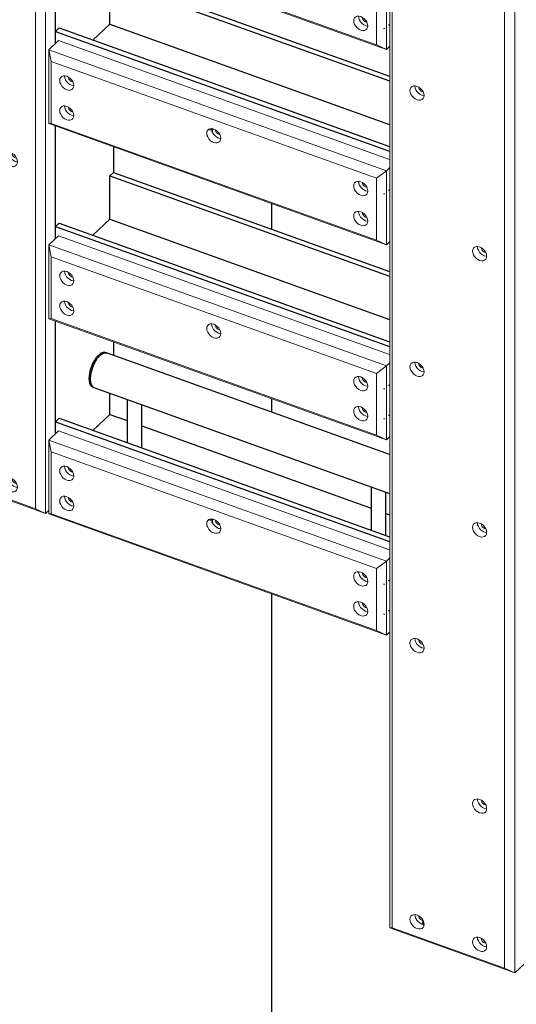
# Model space of a CAD drawing. Header units: millimetres. Extents: x 1069 to 250059, y -65909 to 70891.
# Tile 100 of 109: x 236942 to 238291, y 4714 to 7391. Entities that reach past the tile are written whole.
import ezdxf

# ---------------------------------------------------------------- set-up
doc = ezdxf.new("R2010")
doc.units = ezdxf.units.MM
for name, color, linetype, lineweight in [('N-CO-BC-BETONVORM-G', 50, 'Continuous', 25), ('N-CO-KC-KUNSTSTOFVORM-G', 7, 'Continuous', 13), ('N-CO-SC-STAALVORM-G', 10, 'Continuous', 25)]:
    doc.layers.add(name, color=color, linetype=linetype, lineweight=lineweight)

# ---------------------------------------------------------------- blocks, each defined once
blk = doc.blocks.new('GM_Hakorit_3820 - GM_Hakorit_3820-V117-3D impressie')
at = {"layer": 'N-CO-KC-KUNSTSTOFVORM-G'}
for p, q in [((28829.1, 6667.4), (28829.1, 4051.7)), ((28835.5, 6635.2), (28835.5, 4035.8)), ((29168.9, 6545.5), (29168.9, 3929.8)), ((29141.3, 6525.4), (29141.3, 3926)), ((28918.8, 5822.7), (28916.6, 5823.3)), ((28916.6, 5813.1), (28921.6, 5811.9)), ((29088.7, 5386.3), (29086.5, 5386.9)), ((29086.5, 5376.7), (29091.5, 5375.5)), ((28918.8, 5071.9), (28916.6, 5072.4)), ((28916.6, 5062.2), (28921.6, 5061.1)), ((29088.7, 4635.5), (29086.5, 4636)), ((29086.5, 4625.8), (29091.5, 4624.7)), ((28918.8, 4321), (28916.6, 4321.6)), ((28916.6, 4311.4), (28921.6, 4310.2)), ((28829.1, 4051.7), (28829.1, 3549.8)), ((28835.5, 4035.8), (28835.5, 3550.2)), ((29141.3, 3926), (29141.3, 3440.4)), ((29168.9, 3929.8), (29168.9, 3427.8)), ((29088.7, 3884.7), (29086.5, 3885.2)), ((29086.5, 3875), (29091.5, 3873.8)), ((28918.8, 3570.2), (28916.6, 3570.7)), ((28916.6, 3560.5), (28921.6, 3559.4)), ((28829.1, 3549.8), (28835.5, 3550.2)), ((29168.9, 3427.8), (28829.1, 3549.8)), ((28835.5, 3550.2), (29141.3, 3440.4)), ((29088.7, 3509.2), (29086.5, 3509.7)), ((29086.5, 3499.5), (29091.5, 3498.4)), ((29141.3, 3440.4), (29168.9, 3427.8)), ((29195.2, 3452.4), (29168.9, 3427.8))]:
    blk.add_line(p, q, dxfattribs=at)
for points in [[(28903.5, 5800.8, 0), (28898.5, 5803.2, 0), (28893.9, 5806.7, 0), (28889.9, 5811, 0), (28886.9, 5815.9, 0), (28885, 5821, 0), (28884.3, 5826, 0), (28885, 5830.5, 0), (28886.9, 5834.3, 0), (28889.9, 5837, 0), (28893.9, 5838.5, 0), (28898.5, 5838.7, 0), (28903.5, 5837.5, 0)], [(28897.5, 5838.3, 0), (28898.2, 5833.3, 0), (28900.1, 5828.2, 0), (28903.1, 5823.3, 0), (28907.1, 5818.9, 0), (28911.7, 5815.5, 0), (28916.6, 5813.1, 0)], [(28903.5, 5837.5, 0), (28908.4, 5835.1, 0), (28913, 5831.6, 0), (28917, 5827.3, 0), (28920, 5822.4, 0), (28921.9, 5817.3, 0), (28922.6, 5812.3, 0), (28921.9, 5807.8, 0), (28920, 5804, 0), (28917, 5801.3, 0), (28913, 5799.8, 0), (28908.4, 5799.6, 0), (28903.5, 5800.8, 0)], [(28916.6, 5823.3, 0), (28914.5, 5824.3, 0), (28912.4, 5825.9, 0), (28910.6, 5827.8, 0), (28909.3, 5830, 0), (28908.4, 5832.3, 0), (28908.2, 5834.5, 0)], [(29073.4, 5364.4, 0), (29068.4, 5366.8, 0), (29063.8, 5370.3, 0), (29059.8, 5374.6, 0), (29056.8, 5379.5, 0), (29054.9, 5384.6, 0), (29054.2, 5389.6, 0), (29054.9, 5394.1, 0), (29056.8, 5397.9, 0), (29059.8, 5400.6, 0), (29063.8, 5402.1, 0), (29068.4, 5402.3, 0), (29073.4, 5401.1, 0)], [(29067.4, 5401.9, 0), (29068.1, 5396.9, 0), (29070, 5391.8, 0), (29073, 5386.9, 0), (29077, 5382.5, 0), (29081.6, 5379.1, 0), (29086.5, 5376.7, 0)], [(29073.4, 5401.1, 0), (29078.3, 5398.7, 0), (29082.9, 5395.2, 0), (29086.9, 5390.9, 0), (29089.9, 5386, 0), (29091.8, 5380.9, 0), (29092.5, 5375.9, 0), (29091.8, 5371.4, 0), (29089.9, 5367.6, 0), (29086.9, 5364.9, 0), (29082.9, 5363.4, 0), (29078.3, 5363.2, 0), (29073.4, 5364.4, 0)], [(29086.5, 5386.9, 0), (29084.4, 5387.9, 0), (29082.3, 5389.5, 0), (29080.5, 5391.4, 0), (29079.2, 5393.6, 0), (29078.3, 5395.9, 0), (29078.1, 5398.1, 0)], [(28903.5, 5049.9, 0), (28898.5, 5052.3, 0), (28893.9, 5055.8, 0), (28889.9, 5060.2, 0), (28886.9, 5065.1, 0), (28885, 5070.2, 0), (28884.3, 5075.2, 0), (28885, 5079.7, 0), (28886.9, 5083.4, 0), (28889.9, 5086.1, 0), (28893.9, 5087.6, 0), (28898.5, 5087.8, 0), (28903.5, 5086.7, 0)], [(28897.5, 5087.4, 0), (28898.2, 5082.4, 0), (28900.1, 5077.3, 0), (28903.1, 5072.4, 0), (28907.1, 5068.1, 0), (28911.7, 5064.6, 0), (28916.6, 5062.2, 0)], [(28903.5, 5086.7, 0), (28908.4, 5084.3, 0), (28913, 5080.8, 0), (28917, 5076.4, 0), (28920, 5071.5, 0), (28921.9, 5066.4, 0), (28922.6, 5061.4, 0), (28921.9, 5056.9, 0), (28920, 5053.2, 0), (28917, 5050.5, 0), (28913, 5049, 0), (28908.4, 5048.8, 0), (28903.5, 5049.9, 0)], [(28916.6, 5072.4, 0), (28914.5, 5073.5, 0), (28912.4, 5075, 0), (28910.6, 5077, 0), (28909.3, 5079.1, 0), (28908.4, 5081.4, 0), (28908.2, 5083.6, 0)], [(29073.4, 4613.5, 0), (29068.4, 4615.9, 0), (29063.8, 4619.4, 0), (29059.8, 4623.8, 0), (29056.8, 4628.7, 0), (29054.9, 4633.8, 0), (29054.2, 4638.8, 0), (29054.9, 4643.3, 0), (29056.8, 4647, 0), (29059.8, 4649.7, 0), (29063.8, 4651.2, 0), (29068.4, 4651.4, 0), (29073.4, 4650.3, 0)], [(29067.4, 4651, 0), (29068.1, 4646, 0), (29070, 4640.9, 0), (29073, 4636, 0), (29077, 4631.7, 0), (29081.6, 4628.2, 0), (29086.5, 4625.8, 0)], [(29073.4, 4650.3, 0), (29078.3, 4647.9, 0), (29082.9, 4644.4, 0), (29086.9, 4640, 0), (29089.9, 4635.1, 0), (29091.8, 4630, 0), (29092.5, 4625, 0), (29091.8, 4620.5, 0), (29089.9, 4616.8, 0), (29086.9, 4614.1, 0), (29082.9, 4612.6, 0), (29078.3, 4612.4, 0), (29073.4, 4613.5, 0)], [(29086.5, 4636, 0), (29084.4, 4637.1, 0), (29082.3, 4638.6, 0), (29080.5, 4640.6, 0), (29079.2, 4642.7, 0), (29078.3, 4645, 0), (29078.1, 4647.2, 0)], [(28903.5, 4299.1, 0), (28898.5, 4301.5, 0), (28893.9, 4305, 0), (28889.9, 4309.3, 0), (28886.9, 4314.2, 0), (28885, 4319.3, 0), (28884.3, 4324.3, 0), (28885, 4328.8, 0), (28886.9, 4332.6, 0), (28889.9, 4335.3, 0), (28893.9, 4336.8, 0), (28898.5, 4337, 0), (28903.5, 4335.8, 0)], [(28897.5, 4336.6, 0), (28898.2, 4331.6, 0), (28900.1, 4326.5, 0), (28903.1, 4321.6, 0), (28907.1, 4317.2, 0), (28911.7, 4313.8, 0), (28916.6, 4311.4, 0)], [(28903.5, 4335.8, 0), (28908.4, 4333.4, 0), (28913, 4329.9, 0), (28917, 4325.6, 0), (28920, 4320.7, 0), (28921.9, 4315.6, 0), (28922.6, 4310.6, 0), (28921.9, 4306.1, 0), (28920, 4302.3, 0), (28917, 4299.6, 0), (28913, 4298.1, 0), (28908.4, 4297.9, 0), (28903.5, 4299.1, 0)], [(28916.6, 4321.6, 0), (28914.5, 4322.6, 0), (28912.4, 4324.2, 0), (28910.6, 4326.1, 0), (28909.3, 4328.3, 0), (28908.4, 4330.6, 0), (28908.2, 4332.8, 0)], [(29073.4, 3862.7, 0), (29068.4, 3865.1, 0), (29063.8, 3868.6, 0), (29059.8, 3872.9, 0), (29056.8, 3877.8, 0), (29054.9, 3882.9, 0), (29054.2, 3887.9, 0), (29054.9, 3892.4, 0), (29056.8, 3896.2, 0), (29059.8, 3898.9, 0), (29063.8, 3900.4, 0), (29068.4, 3900.6, 0), (29073.4, 3899.4, 0)], [(29067.4, 3900.2, 0), (29068.1, 3895.2, 0), (29070, 3890.1, 0), (29073, 3885.2, 0), (29077, 3880.8, 0), (29081.6, 3877.4, 0), (29086.5, 3875, 0)], [(29073.4, 3899.4, 0), (29078.3, 3897, 0), (29082.9, 3893.5, 0), (29086.9, 3889.2, 0), (29089.9, 3884.3, 0), (29091.8, 3879.2, 0), (29092.5, 3874.2, 0), (29091.8, 3869.7, 0), (29089.9, 3865.9, 0), (29086.9, 3863.2, 0), (29082.9, 3861.7, 0), (29078.3, 3861.5, 0), (29073.4, 3862.7, 0)], [(29086.5, 3885.2, 0), (29084.4, 3886.2, 0), (29082.3, 3887.8, 0), (29080.5, 3889.7, 0), (29079.2, 3891.9, 0), (29078.3, 3894.2, 0), (29078.1, 3896.4, 0)], [(28903.5, 3548.2, 0), (28898.5, 3550.6, 0), (28893.9, 3554.1, 0), (28889.9, 3558.5, 0), (28886.9, 3563.4, 0), (28885, 3568.5, 0), (28884.3, 3573.5, 0), (28885, 3578, 0), (28886.9, 3581.7, 0), (28889.9, 3584.4, 0), (28893.9, 3585.9, 0), (28898.5, 3586.1, 0), (28903.5, 3585, 0)], [(28897.5, 3585.7, 0), (28898.2, 3580.7, 0), (28900.1, 3575.6, 0), (28903.1, 3570.7, 0), (28907.1, 3566.4, 0), (28911.7, 3562.9, 0), (28916.6, 3560.5, 0)], [(28903.5, 3585, 0), (28908.4, 3582.6, 0), (28913, 3579.1, 0), (28917, 3574.7, 0), (28920, 3569.8, 0), (28921.9, 3564.7, 0), (28922.6, 3559.7, 0), (28921.9, 3555.2, 0), (28920, 3551.5, 0), (28917, 3548.8, 0), (28913, 3547.3, 0), (28908.4, 3547.1, 0), (28903.5, 3548.2, 0)], [(28916.6, 3570.7, 0), (28914.5, 3571.8, 0), (28912.4, 3573.3, 0), (28910.6, 3575.3, 0), (28909.3, 3577.4, 0), (28908.4, 3579.7, 0), (28908.2, 3581.9, 0)], [(29073.4, 3487.3, 0), (29068.4, 3489.7, 0), (29063.8, 3493.2, 0), (29059.8, 3497.5, 0), (29056.8, 3502.4, 0), (29054.9, 3507.5, 0), (29054.2, 3512.5, 0), (29054.9, 3517, 0), (29056.8, 3520.7, 0), (29059.8, 3523.5, 0), (29063.8, 3525, 0), (29068.4, 3525.1, 0), (29073.4, 3524, 0)], [(29067.4, 3524.8, 0), (29068.1, 3519.8, 0), (29070, 3514.7, 0), (29073, 3509.8, 0), (29077, 3505.4, 0), (29081.6, 3501.9, 0), (29086.5, 3499.5, 0)], [(29073.4, 3524, 0), (29078.3, 3521.6, 0), (29082.9, 3518.1, 0), (29086.9, 3513.8, 0), (29089.9, 3508.9, 0), (29091.8, 3503.8, 0), (29092.5, 3498.8, 0), (29091.8, 3494.2, 0), (29089.9, 3490.5, 0), (29086.9, 3487.8, 0), (29082.9, 3486.3, 0), (29078.3, 3486.1, 0), (29073.4, 3487.3, 0)], [(29086.5, 3509.7, 0), (29084.4, 3510.8, 0), (29082.3, 3512.4, 0), (29080.5, 3514.3, 0), (29079.2, 3516.5, 0), (29078.3, 3518.7, 0), (29078.1, 3520.9, 0)]]:
    blk.add_polyline3d(points, dxfattribs=at)
blk = doc.blocks.new('GM_Hakorit_2850 - GM_Hakorit_2850-V119-3D impressie')
at = {"layer": 'N-CO-KC-KUNSTSTOFVORM-G'}
for p, q in [((23758.4, 8521.2), (23732.1, 8496.6)), ((24098.2, 8399.2), (23758.4, 8521.2)), ((23732.1, 8496.6), (24071.9, 8374.7)), ((23738.5, 8464.4), (23732.1, 8496.6)), ((24044.3, 8354.6), (23738.5, 8464.4)), ((23738.5, 8464.4), (23738.5, 6171)), ((23821.8, 8402.8), (23819.6, 8403.3)), ((23819.6, 8393.1), (23824.6, 8392)), ((24071.9, 8374.7), (24098.2, 8399.2)), ((24098.2, 8399.2), (24098.2, 8386.7)), ((24071.9, 8374.7), (24044.3, 8354.6)), ((24044.3, 8354.6), (24044.3, 6061.3)), ((24071.9, 8374.7), (24071.9, 6048.7)), ((23991.7, 8341.8), (23989.5, 8342.3)), ((23989.5, 8332.1), (23994.5, 8331)), ((23732.1, 8294.2), (23732.1, 7964.5)), ((24098.2, 8162.8), (24098.2, 7856.2)), ((23991.7, 7899.5), (23989.5, 7900)), ((23989.5, 7889.8), (23994.5, 7888.6)), ((23732.1, 7763.7), (23732.1, 7434)), ((24098.2, 7632.3), (24098.2, 7325.7)), ((23821.8, 7518.1), (23819.6, 7518.6)), ((23819.6, 7508.4), (23824.6, 7507.3)), ((23732.1, 7233.3), (23732.1, 6903.5)), ((24098.2, 7101.8), (24098.2, 6795.2)), ((23991.7, 7014.8), (23989.5, 7015.3)), ((23989.5, 7005.1), (23994.5, 7003.9)), ((23732.1, 6702.8), (23732.1, 6373)), ((23821.8, 6633.4), (23819.6, 6633.9)), ((23819.6, 6623.7), (23824.6, 6622.6)), ((24098.2, 6571.3), (24098.2, 6264.7)), ((23821.8, 6191.1), (23819.6, 6191.6)), ((23732.1, 6170.6), (23738.5, 6171)), ((24071.9, 6048.7), (23732.1, 6170.6)), ((23738.5, 6171), (24044.3, 6061.3)), ((23819.6, 6181.4), (23824.6, 6180.2)), ((23991.7, 6130.1), (23989.5, 6130.6)), ((23989.5, 6120.4), (23994.5, 6119.2)), ((24044.3, 6061.3), (24071.9, 6048.7)), ((24080.4, 6056.6), (24071.9, 6048.7))]:
    blk.add_line(p, q, dxfattribs=at)
for points in [[(23806.5, 8380.8, 0), (23801.5, 8383.2, 0), (23796.9, 8386.7, 0), (23792.9, 8391.1, 0), (23789.9, 8396, 0), (23788, 8401.1, 0), (23787.3, 8406.1, 0), (23788, 8410.6, 0), (23789.9, 8414.3, 0), (23792.9, 8417, 0), (23796.9, 8418.5, 0), (23801.5, 8418.7, 0), (23806.5, 8417.6, 0)], [(23800.5, 8418.3, 0), (23801.2, 8413.4, 0), (23803.1, 8408.2, 0), (23806.1, 8403.3, 0), (23810.1, 8399, 0), (23814.7, 8395.5, 0), (23819.6, 8393.1, 0)], [(23806.5, 8417.6, 0), (23811.4, 8415.2, 0), (23816, 8411.7, 0), (23820, 8407.3, 0), (23823, 8402.4, 0), (23824.9, 8397.3, 0), (23825.6, 8392.3, 0), (23824.9, 8387.8, 0), (23823, 8384.1, 0), (23820, 8381.4, 0), (23816, 8379.9, 0), (23811.4, 8379.7, 0), (23806.5, 8380.8, 0)], [(23819.6, 8403.3, 0), (23817.4, 8404.4, 0), (23815.4, 8405.9, 0), (23813.6, 8407.9, 0), (23812.3, 8410, 0), (23811.4, 8412.3, 0), (23811.1, 8414.5, 0)], [(23976.4, 8319.9, 0), (23971.4, 8322.3, 0), (23966.8, 8325.8, 0), (23962.8, 8330.1, 0), (23959.8, 8335, 0), (23957.9, 8340.1, 0), (23957.2, 8345.1, 0), (23957.9, 8349.6, 0), (23959.8, 8353.4, 0), (23962.8, 8356.1, 0), (23966.8, 8357.6, 0), (23971.4, 8357.7, 0), (23976.4, 8356.6, 0)], [(23970.4, 8357.4, 0), (23971.1, 8352.4, 0), (23973, 8347.3, 0), (23976, 8342.4, 0), (23980, 8338, 0), (23984.6, 8334.5, 0), (23989.5, 8332.1, 0)], [(23976.4, 8356.6, 0), (23981.3, 8354.2, 0), (23985.9, 8350.7, 0), (23989.9, 8346.4, 0), (23992.9, 8341.5, 0), (23994.8, 8336.4, 0), (23995.5, 8331.4, 0), (23994.8, 8326.9, 0), (23992.9, 8323.1, 0), (23989.9, 8320.4, 0), (23985.9, 8318.9, 0), (23981.3, 8318.7, 0), (23976.4, 8319.9, 0)], [(23989.5, 8342.3, 0), (23987.3, 8343.4, 0), (23985.3, 8345, 0), (23983.5, 8346.9, 0), (23982.2, 8349.1, 0), (23981.3, 8351.3, 0), (23981, 8353.6, 0)], [(23976.4, 7877.5, 0), (23971.4, 7879.9, 0), (23966.8, 7883.4, 0), (23962.8, 7887.7, 0), (23959.8, 7892.6, 0), (23957.9, 7897.8, 0), (23957.2, 7902.7, 0), (23957.9, 7907.3, 0), (23959.8, 7911, 0), (23962.8, 7913.7, 0), (23966.8, 7915.2, 0), (23971.4, 7915.4, 0), (23976.4, 7914.2, 0)], [(23970.4, 7915, 0), (23971.1, 7910, 0), (23973, 7904.9, 0), (23976, 7900, 0), (23980, 7895.7, 0), (23984.6, 7892.2, 0), (23989.5, 7889.8, 0)], [(23976.4, 7914.2, 0), (23981.3, 7911.8, 0), (23985.9, 7908.4, 0), (23989.9, 7904, 0), (23992.9, 7899.1, 0), (23994.8, 7894, 0), (23995.5, 7889, 0), (23994.8, 7884.5, 0), (23992.9, 7880.8, 0), (23989.9, 7878, 0), (23985.9, 7876.6, 0), (23981.3, 7876.4, 0), (23976.4, 7877.5, 0)], [(23989.5, 7900, 0), (23987.3, 7901.1, 0), (23985.3, 7902.6, 0), (23983.5, 7904.5, 0), (23982.2, 7906.7, 0), (23981.3, 7909, 0), (23981, 7911.2, 0)], [(23806.5, 7496.1, 0), (23801.5, 7498.5, 0), (23796.9, 7502, 0), (23792.9, 7506.4, 0), (23789.9, 7511.3, 0), (23788, 7516.4, 0), (23787.3, 7521.4, 0), (23788, 7525.9, 0), (23789.9, 7529.6, 0), (23792.9, 7532.3, 0), (23796.9, 7533.8, 0), (23801.5, 7534, 0), (23806.5, 7532.9, 0)], [(23800.5, 7533.6, 0), (23801.2, 7528.7, 0), (23803.1, 7523.5, 0), (23806.1, 7518.6, 0), (23810.1, 7514.3, 0), (23814.7, 7510.8, 0), (23819.6, 7508.4, 0)], [(23806.5, 7532.9, 0), (23811.4, 7530.5, 0), (23816, 7527, 0), (23820, 7522.6, 0), (23823, 7517.7, 0), (23824.9, 7512.6, 0), (23825.6, 7507.6, 0), (23824.9, 7503.1, 0), (23823, 7499.4, 0), (23820, 7496.7, 0), (23816, 7495.2, 0), (23811.4, 7495, 0), (23806.5, 7496.1, 0)], [(23819.6, 7518.6, 0), (23817.4, 7519.7, 0), (23815.4, 7521.2, 0), (23813.6, 7523.2, 0), (23812.3, 7525.3, 0), (23811.4, 7527.6, 0), (23811.1, 7529.8, 0)], [(23976.4, 6992.8, 0), (23971.4, 6995.2, 0), (23966.8, 6998.7, 0), (23962.8, 7003.1, 0), (23959.8, 7007.9, 0), (23957.9, 7013.1, 0), (23957.2, 7018, 0), (23957.9, 7022.6, 0), (23959.8, 7026.3, 0), (23962.8, 7029, 0), (23966.8, 7030.5, 0), (23971.4, 7030.7, 0), (23976.4, 7029.5, 0)], [(23970.4, 7030.3, 0), (23971.1, 7025.3, 0), (23973, 7020.2, 0), (23976, 7015.3, 0), (23980, 7011, 0), (23984.6, 7007.5, 0), (23989.5, 7005.1, 0)], [(23976.4, 7029.5, 0), (23981.3, 7027.1, 0), (23985.9, 7023.7, 0), (23989.9, 7019.3, 0), (23992.9, 7014.4, 0), (23994.8, 7009.3, 0), (23995.5, 7004.3, 0), (23994.8, 6999.8, 0), (23992.9, 6996.1, 0), (23989.9, 6993.4, 0), (23985.9, 6991.9, 0), (23981.3, 6991.7, 0), (23976.4, 6992.8, 0)], [(23989.5, 7015.3, 0), (23987.3, 7016.4, 0), (23985.3, 7017.9, 0), (23983.5, 7019.8, 0), (23982.2, 7022, 0), (23981.3, 7024.3, 0), (23981, 7026.5, 0)], [(23806.5, 6611.4, 0), (23801.5, 6613.8, 0), (23796.9, 6617.3, 0), (23792.9, 6621.7, 0), (23789.9, 6626.6, 0), (23788, 6631.7, 0), (23787.3, 6636.7, 0), (23788, 6641.2, 0), (23789.9, 6644.9, 0), (23792.9, 6647.6, 0), (23796.9, 6649.1, 0), (23801.5, 6649.3, 0), (23806.5, 6648.2, 0)], [(23800.5, 6648.9, 0), (23801.2, 6644, 0), (23803.1, 6638.8, 0), (23806.1, 6633.9, 0), (23810.1, 6629.6, 0), (23814.7, 6626.1, 0), (23819.6, 6623.7, 0)], [(23806.5, 6648.2, 0), (23811.4, 6645.8, 0), (23816, 6642.3, 0), (23820, 6637.9, 0), (23823, 6633.1, 0), (23824.9, 6627.9, 0), (23825.6, 6623, 0), (23824.9, 6618.4, 0), (23823, 6614.7, 0), (23820, 6612, 0), (23816, 6610.5, 0), (23811.4, 6610.3, 0), (23806.5, 6611.4, 0)], [(23819.6, 6633.9, 0), (23817.4, 6635, 0), (23815.4, 6636.5, 0), (23813.6, 6638.5, 0), (23812.3, 6640.6, 0), (23811.4, 6642.9, 0), (23811.1, 6645.1, 0)], [(23806.5, 6169.1, 0), (23801.5, 6171.5, 0), (23796.9, 6175, 0), (23792.9, 6179.3, 0), (23789.9, 6184.2, 0), (23788, 6189.3, 0), (23787.3, 6194.3, 0), (23788, 6198.8, 0), (23789.9, 6202.6, 0), (23792.9, 6205.3, 0), (23796.9, 6206.8, 0), (23801.5, 6207, 0), (23806.5, 6205.8, 0)], [(23800.5, 6206.6, 0), (23801.2, 6201.6, 0), (23803.1, 6196.5, 0), (23806.1, 6191.6, 0), (23810.1, 6187.3, 0), (23814.7, 6183.8, 0), (23819.6, 6181.4, 0)], [(23806.5, 6205.8, 0), (23811.4, 6203.4, 0), (23816, 6199.9, 0), (23820, 6195.6, 0), (23823, 6190.7, 0), (23824.9, 6185.6, 0), (23825.6, 6180.6, 0), (23824.9, 6176.1, 0), (23823, 6172.3, 0), (23820, 6169.6, 0), (23816, 6168.1, 0), (23811.4, 6168, 0), (23806.5, 6169.1, 0)], [(23819.6, 6191.6, 0), (23817.4, 6192.6, 0), (23815.4, 6194.2, 0), (23813.6, 6196.1, 0), (23812.3, 6198.3, 0), (23811.4, 6200.6, 0), (23811.1, 6202.8, 0)], [(23976.4, 6108.1, 0), (23971.4, 6110.5, 0), (23966.8, 6114, 0), (23962.8, 6118.4, 0), (23959.8, 6123.2, 0), (23957.9, 6128.4, 0), (23957.2, 6133.3, 0), (23957.9, 6137.9, 0), (23959.8, 6141.6, 0), (23962.8, 6144.3, 0), (23966.8, 6145.8, 0), (23971.4, 6146, 0), (23976.4, 6144.9, 0)], [(23970.4, 6145.6, 0), (23971.1, 6140.6, 0), (23973, 6135.5, 0), (23976, 6130.6, 0), (23980, 6126.3, 0), (23984.6, 6122.8, 0), (23989.5, 6120.4, 0)], [(23976.4, 6144.9, 0), (23981.3, 6142.5, 0), (23985.9, 6139, 0), (23989.9, 6134.6, 0), (23992.9, 6129.7, 0), (23994.8, 6124.6, 0), (23995.5, 6119.6, 0), (23994.8, 6115.1, 0), (23992.9, 6111.4, 0), (23989.9, 6108.7, 0), (23985.9, 6107.2, 0), (23981.3, 6107, 0), (23976.4, 6108.1, 0)], [(23989.5, 6130.6, 0), (23987.3, 6131.7, 0), (23985.3, 6133.2, 0), (23983.5, 6135.1, 0), (23982.2, 6137.3, 0), (23981.3, 6139.6, 0), (23981, 6141.8, 0)]]:
    blk.add_polyline3d(points, dxfattribs=at)
blk = doc.blocks.new('GM_Hakorit_1240 - GM_Hakorit_1240-V123-3D impressie')
at = {"layer": 'N-CO-KC-KUNSTSTOFVORM-G'}
for p, q in [((29177.4, 6010.3), (29203.7, 6034.9)), ((29203.7, 6034.9), (30103.3, 5712)), ((29177.4, 5809.5), (29177.4, 6010.3)), ((30094.8, 5681.1), (29177.4, 6010.3)), ((29177.4, 6010.3), (29183.8, 5978.1)), ((30067.3, 5661), (29183.8, 5978.1)), ((29183.8, 5978.1), (29183.8, 5809.9)), ((29183.8, 5809.9), (29177.4, 5809.5)), ((30094.8, 5480.3), (29177.4, 5809.5)), ((30067.3, 5492.9), (29183.8, 5809.9)), ((30067.3, 5661), (30094.8, 5681.1)), ((30103.3, 5689), (30094.8, 5681.1)), ((30094.8, 5681.1), (30094.8, 5480.3)), ((30067.3, 5492.9), (30067.3, 5661)), ((30094.8, 5480.3), (30067.3, 5492.9)), ((30094.8, 5480.3), (30103.3, 5488.2))]:
    blk.add_line(p, q, dxfattribs=at)
for points in [[(29207.2, 5926.4, 0), (29207.8, 5931, 0), (29209.7, 5934.7, 0), (29212.8, 5937.4, 0), (29216.7, 5938.9, 0), (29221.3, 5939.1, 0), (29226.3, 5937.9, 0), (29231.2, 5935.5, 0), (29235.8, 5932, 0), (29239.8, 5927.7, 0), (29242.8, 5922.8, 0), (29244.7, 5917.7, 0), (29245.4, 5912.7, 0)], [(29245.4, 5912.7, 0), (29244.7, 5908.2, 0), (29242.8, 5904.5, 0), (29239.8, 5901.7, 0), (29235.8, 5900.2, 0), (29231.2, 5900.1, 0), (29226.3, 5901.2, 0), (29221.3, 5903.6, 0), (29216.7, 5907.1, 0), (29212.8, 5911.4, 0), (29209.7, 5916.3, 0), (29207.8, 5921.4, 0), (29207.2, 5926.4, 0)], [(29220.3, 5938.7, 0), (29221, 5933.7, 0), (29222.9, 5928.6, 0), (29225.9, 5923.7, 0), (29229.9, 5919.4, 0), (29234.5, 5915.9, 0), (29239.5, 5913.5, 0), (29244.4, 5912.3, 0)], [(29241.7, 5923.2, 0), (29239.5, 5923.7, 0), (29237.3, 5924.8, 0), (29235.2, 5926.3, 0), (29233.5, 5928.2, 0), (29232.1, 5930.4, 0), (29231.3, 5932.7, 0), (29231, 5934.9, 0)], [(29207.2, 5844.8, 0), (29207.8, 5849.3, 0), (29209.7, 5853.1, 0), (29212.8, 5855.8, 0), (29216.7, 5857.3, 0), (29221.3, 5857.5, 0), (29226.3, 5856.3, 0), (29231.2, 5853.9, 0), (29235.8, 5850.4, 0), (29239.8, 5846.1, 0), (29242.8, 5841.2, 0), (29244.7, 5836.1, 0), (29245.4, 5831.1, 0)], [(29245.4, 5831.1, 0), (29244.7, 5826.6, 0), (29242.8, 5822.8, 0), (29239.8, 5820.1, 0), (29235.8, 5818.6, 0), (29231.2, 5818.4, 0), (29226.3, 5819.6, 0), (29221.3, 5822, 0), (29216.7, 5825.5, 0), (29212.8, 5829.8, 0), (29209.7, 5834.7, 0), (29207.8, 5839.8, 0), (29207.2, 5844.8, 0)], [(29220.3, 5857.1, 0), (29221, 5852.1, 0), (29222.9, 5847, 0), (29225.9, 5842.1, 0), (29229.9, 5837.8, 0), (29234.5, 5834.3, 0), (29239.5, 5831.9, 0), (29244.4, 5830.7, 0)], [(29241.7, 5841.6, 0), (29239.5, 5842.1, 0), (29237.3, 5843.1, 0), (29235.2, 5844.7, 0), (29233.5, 5846.6, 0), (29232.1, 5848.8, 0), (29231.3, 5851.1, 0), (29231, 5853.3, 0)], [(29606.4, 5783.1, 0), (29607.1, 5787.7, 0), (29609, 5791.4, 0), (29612, 5794.1, 0), (29616, 5795.6, 0), (29620.6, 5795.8, 0), (29625.5, 5794.7, 0), (29630.5, 5792.2, 0), (29635.1, 5788.8, 0), (29639.1, 5784.4, 0), (29642.1, 5779.5, 0), (29644, 5774.4, 0), (29644.6, 5769.4, 0)], [(29644.6, 5769.4, 0), (29644, 5764.9, 0), (29642.1, 5761.2, 0), (29639.1, 5758.5, 0), (29635.1, 5757, 0), (29630.5, 5756.8, 0), (29625.5, 5757.9, 0), (29620.6, 5760.3, 0), (29616, 5763.8, 0), (29612, 5768.2, 0), (29609, 5773, 0), (29607.1, 5778.2, 0), (29606.4, 5783.1, 0)], [(29619.6, 5795.4, 0), (29620.3, 5790.4, 0), (29622.2, 5785.3, 0), (29625.2, 5780.4, 0), (29629.2, 5776.1, 0), (29633.8, 5772.6, 0), (29638.7, 5770.2, 0), (29643.7, 5769, 0)], [(29640.9, 5779.9, 0), (29638.7, 5780.4, 0), (29636.5, 5781.5, 0), (29634.5, 5783, 0), (29632.7, 5784.9, 0), (29631.4, 5787.1, 0), (29630.5, 5789.4, 0), (29630.2, 5791.6, 0)], [(30005.7, 5639.9, 0), (30006.3, 5644.4, 0), (30008.2, 5648.1, 0), (30011.3, 5650.8, 0), (30015.2, 5652.3, 0), (30019.9, 5652.5, 0), (30024.8, 5651.4, 0), (30029.7, 5649, 0), (30034.4, 5645.5, 0), (30038.3, 5641.1, 0), (30041.4, 5636.2, 0), (30043.3, 5631.1, 0), (30043.9, 5626.1, 0)], [(30018.9, 5652.1, 0), (30019.5, 5647.1, 0), (30021.4, 5642, 0), (30024.5, 5637.1, 0), (30028.4, 5632.8, 0), (30033, 5629.3, 0), (30038, 5626.9, 0), (30042.9, 5625.8, 0)], [(30040.2, 5636.6, 0), (30038, 5637.1, 0), (30035.8, 5638.2, 0), (30033.7, 5639.7, 0), (30032, 5641.7, 0), (30030.6, 5643.8, 0), (30029.8, 5646.1, 0), (30029.5, 5648.3, 0)], [(30043.9, 5626.1, 0), (30043.3, 5621.6, 0), (30041.4, 5617.9, 0), (30038.3, 5615.2, 0), (30034.4, 5613.7, 0), (30029.7, 5613.5, 0), (30024.8, 5614.6, 0), (30019.9, 5617, 0), (30015.2, 5620.5, 0), (30011.3, 5624.9, 0), (30008.2, 5629.8, 0), (30006.3, 5634.9, 0), (30005.7, 5639.9, 0)], [(30005.7, 5558.2, 0), (30006.3, 5562.8, 0), (30008.2, 5566.5, 0), (30011.3, 5569.2, 0), (30015.2, 5570.7, 0), (30019.9, 5570.9, 0), (30024.8, 5569.7, 0), (30029.7, 5567.3, 0), (30034.4, 5563.9, 0), (30038.3, 5559.5, 0), (30041.4, 5554.6, 0), (30043.3, 5549.5, 0), (30043.9, 5544.5, 0)], [(30018.9, 5570.5, 0), (30019.5, 5565.5, 0), (30021.4, 5560.4, 0), (30024.5, 5555.5, 0), (30028.4, 5551.2, 0), (30033, 5547.7, 0), (30038, 5545.3, 0), (30042.9, 5544.1, 0)], [(30040.2, 5555, 0), (30038, 5555.5, 0), (30035.8, 5556.6, 0), (30033.7, 5558.1, 0), (30032, 5560, 0), (30030.6, 5562.2, 0), (30029.8, 5564.5, 0), (30029.5, 5566.7, 0)], [(30043.9, 5544.5, 0), (30043.3, 5540, 0), (30041.4, 5536.3, 0), (30038.3, 5533.6, 0), (30034.4, 5532.1, 0), (30029.7, 5531.9, 0), (30024.8, 5533, 0), (30019.9, 5535.4, 0), (30015.2, 5538.9, 0), (30011.3, 5543.3, 0), (30008.2, 5548.1, 0), (30006.3, 5553.3, 0), (30005.7, 5558.2, 0)]]:
    blk.add_polyline3d(points, dxfattribs=at)
blk = doc.blocks.new('GM_Hakorit_1240 - GM_Hakorit_1240-V124-3D impressie')
at = {"layer": 'N-CO-KC-KUNSTSTOFVORM-G'}
for p, q in [((29177.4, 4949.3), (29203.7, 4973.9)), ((29203.7, 4973.9), (30103.3, 4651)), ((29177.4, 4748.6), (29177.4, 4949.3)), ((30094.8, 4620.1), (29177.4, 4949.3)), ((29177.4, 4949.3), (29183.8, 4917.1)), ((30067.3, 4600), (29183.8, 4917.1)), ((29183.8, 4917.1), (29183.8, 4749)), ((29183.8, 4749), (29177.4, 4748.6)), ((30094.8, 4419.3), (29177.4, 4748.6)), ((30067.3, 4431.9), (29183.8, 4749)), ((30067.3, 4600), (30094.8, 4620.1)), ((30103.3, 4628), (30094.8, 4620.1)), ((30094.8, 4620.1), (30094.8, 4419.3)), ((30067.3, 4431.9), (30067.3, 4600)), ((30094.8, 4419.3), (30067.3, 4431.9)), ((30094.8, 4419.3), (30103.3, 4427.2))]:
    blk.add_line(p, q, dxfattribs=at)
for points in [[(29207.2, 4865.5, 0), (29207.8, 4870, 0), (29209.7, 4873.7, 0), (29212.8, 4876.4, 0), (29216.7, 4877.9, 0), (29221.3, 4878.1, 0), (29226.3, 4877, 0), (29231.2, 4874.6, 0), (29235.8, 4871.1, 0), (29239.8, 4866.7, 0), (29242.8, 4861.8, 0), (29244.7, 4856.7, 0), (29245.4, 4851.7, 0)], [(29220.3, 4877.7, 0), (29221, 4872.7, 0), (29222.9, 4867.6, 0), (29225.9, 4862.7, 0), (29229.9, 4858.4, 0), (29234.5, 4854.9, 0), (29239.5, 4852.5, 0), (29244.4, 4851.4, 0)], [(29241.7, 4862.2, 0), (29239.5, 4862.7, 0), (29237.3, 4863.8, 0), (29235.2, 4865.3, 0), (29233.5, 4867.2, 0), (29232.1, 4869.4, 0), (29231.3, 4871.7, 0), (29231, 4873.9, 0)], [(29245.4, 4851.7, 0), (29244.7, 4847.2, 0), (29242.8, 4843.5, 0), (29239.8, 4840.8, 0), (29235.8, 4839.3, 0), (29231.2, 4839.1, 0), (29226.3, 4840.2, 0), (29221.3, 4842.6, 0), (29216.7, 4846.1, 0), (29212.8, 4850.5, 0), (29209.7, 4855.4, 0), (29207.8, 4860.5, 0), (29207.2, 4865.5, 0)], [(29207.2, 4783.8, 0), (29207.8, 4788.4, 0), (29209.7, 4792.1, 0), (29212.8, 4794.8, 0), (29216.7, 4796.3, 0), (29221.3, 4796.5, 0), (29226.3, 4795.3, 0), (29231.2, 4792.9, 0), (29235.8, 4789.5, 0), (29239.8, 4785.1, 0), (29242.8, 4780.2, 0), (29244.7, 4775.1, 0), (29245.4, 4770.1, 0)], [(29220.3, 4796.1, 0), (29221, 4791.1, 0), (29222.9, 4786, 0), (29225.9, 4781.1, 0), (29229.9, 4776.8, 0), (29234.5, 4773.3, 0), (29239.5, 4770.9, 0), (29244.4, 4769.7, 0)], [(29241.7, 4780.6, 0), (29239.5, 4781.1, 0), (29237.3, 4782.2, 0), (29235.2, 4783.7, 0), (29233.5, 4785.6, 0), (29232.1, 4787.8, 0), (29231.3, 4790.1, 0), (29231, 4792.3, 0)], [(29245.4, 4770.1, 0), (29244.7, 4765.6, 0), (29242.8, 4761.9, 0), (29239.8, 4759.1, 0), (29235.8, 4757.6, 0), (29231.2, 4757.5, 0), (29226.3, 4758.6, 0), (29221.3, 4761, 0), (29216.7, 4764.5, 0), (29212.8, 4768.8, 0), (29209.7, 4773.7, 0), (29207.8, 4778.9, 0), (29207.2, 4783.8, 0)], [(29606.4, 4722.2, 0), (29607.1, 4726.7, 0), (29609, 4730.4, 0), (29612, 4733.1, 0), (29616, 4734.6, 0), (29620.6, 4734.8, 0), (29625.5, 4733.7, 0), (29630.5, 4731.3, 0), (29635.1, 4727.8, 0), (29639.1, 4723.4, 0), (29642.1, 4718.5, 0), (29644, 4713.4, 0), (29644.6, 4708.4, 0)], [(29644.6, 4708.4, 0), (29644, 4703.9, 0), (29642.1, 4700.2, 0), (29639.1, 4697.5, 0), (29635.1, 4696, 0), (29630.5, 4695.8, 0), (29625.5, 4696.9, 0), (29620.6, 4699.3, 0), (29616, 4702.8, 0), (29612, 4707.2, 0), (29609, 4712.1, 0), (29607.1, 4717.2, 0), (29606.4, 4722.2, 0)], [(29620.7, 4728, 0), (29622.2, 4724.3, 0), (29625.2, 4719.4, 0), (29629.2, 4715.1, 0), (29633.8, 4711.6, 0), (29638.7, 4709.2, 0), (29643.7, 4708.1, 0)], [(29640.9, 4718.9, 0), (29638.7, 4719.4, 0), (29636.5, 4720.5, 0), (29634.5, 4722, 0), (29632.7, 4724, 0), (29631.4, 4726.1, 0), (29630.5, 4728.4, 0), (29630.2, 4730.6, 0)], [(30005.7, 4578.9, 0), (30006.3, 4583.4, 0), (30008.2, 4587.1, 0), (30011.3, 4589.9, 0), (30015.2, 4591.3, 0), (30019.9, 4591.5, 0), (30024.8, 4590.4, 0), (30029.7, 4588, 0), (30034.4, 4584.5, 0), (30038.3, 4580.2, 0), (30041.4, 4575.3, 0), (30043.3, 4570.1, 0), (30043.9, 4565.2, 0)], [(30043.9, 4565.2, 0), (30043.3, 4560.6, 0), (30041.4, 4556.9, 0), (30038.3, 4554.2, 0), (30034.4, 4552.7, 0), (30029.7, 4552.5, 0), (30024.8, 4553.7, 0), (30019.9, 4556.1, 0), (30015.2, 4559.5, 0), (30011.3, 4563.9, 0), (30008.2, 4568.8, 0), (30006.3, 4573.9, 0), (30005.7, 4578.9, 0)], [(30018.9, 4591.1, 0), (30019.5, 4586.2, 0), (30021.4, 4581, 0), (30024.5, 4576.2, 0), (30028.4, 4571.8, 0), (30033, 4568.3, 0), (30038, 4565.9, 0), (30042.9, 4564.8, 0)], [(30040.2, 4575.6, 0), (30038, 4576.1, 0), (30035.8, 4577.2, 0), (30033.7, 4578.7, 0), (30032, 4580.7, 0), (30030.6, 4582.8, 0), (30029.8, 4585.1, 0), (30029.5, 4587.3, 0)], [(30005.7, 4497.3, 0), (30006.3, 4501.8, 0), (30008.2, 4505.5, 0), (30011.3, 4508.2, 0), (30015.2, 4509.7, 0), (30019.9, 4509.9, 0), (30024.8, 4508.8, 0), (30029.7, 4506.4, 0), (30034.4, 4502.9, 0), (30038.3, 4498.5, 0), (30041.4, 4493.6, 0), (30043.3, 4488.5, 0), (30043.9, 4483.5, 0)], [(30043.9, 4483.5, 0), (30043.3, 4479, 0), (30041.4, 4475.3, 0), (30038.3, 4472.6, 0), (30034.4, 4471.1, 0), (30029.7, 4470.9, 0), (30024.8, 4472, 0), (30019.9, 4474.4, 0), (30015.2, 4477.9, 0), (30011.3, 4482.3, 0), (30008.2, 4487.2, 0), (30006.3, 4492.3, 0), (30005.7, 4497.3, 0)], [(30018.9, 4509.5, 0), (30019.5, 4504.5, 0), (30021.4, 4499.4, 0), (30024.5, 4494.5, 0), (30028.4, 4490.2, 0), (30033, 4486.7, 0), (30038, 4484.3, 0), (30042.9, 4483.2, 0)], [(30040.2, 4494, 0), (30038, 4494.5, 0), (30035.8, 4495.6, 0), (30033.7, 4497.1, 0), (30032, 4499.1, 0), (30030.6, 4501.2, 0), (30029.8, 4503.5, 0), (30029.5, 4505.7, 0)]]:
    blk.add_polyline3d(points, dxfattribs=at)
blk = doc.blocks.new('GM_Haalbuis_1000 - GM_Haalbuis_1000-V136-3D impressie')
at = {"layer": 'N-CO-SC-STAALVORM-G'}
for p, q in [((29333.8, 4655.6), (29329.5, 4657.1)), ((29333.8, 4655.6), (29333.3, 4655.7)), ((30103.3, 4379.4), (29333.8, 4655.6)), ((29295.7, 4563), (29300, 4561.4)), ((29300, 4561.4), (29300.4, 4561.3)), ((29300, 4561.4), (30103.3, 4273.1)), ((29390.3, 4527.1), (29390.3, 4411.4)), ((29430.3, 4397), (29430.3, 4514.9)), ((30052.9, 4291.8), (30052.9, 4173.6)), ((30092.9, 4159.2), (30092.9, 4277.3))]:
    blk.add_line(p, q, dxfattribs=at)
for points in [[(29329.5, 4657.1, 0), (29329.1, 4657.2, 0), (29318.5, 4655.3, 0), (29306.8, 4644.3, 0), (29296.2, 4626.6, 0), (29288.9, 4605.6, 0), (29286.3, 4585.5, 0)], [(29290.5, 4584, 0), (29291.4, 4595.4, 0), (29294, 4607.7, 0), (29298.2, 4620, 0), (29303.7, 4631.6, 0), (29310.1, 4641.6, 0)], [(29310.7, 4642.4, 0), (29316.9, 4649.3, 0), (29323.7, 4654.3, 0), (29330.1, 4656.1, 0), (29335.5, 4654.7, 0)], [(29286.3, 4585.5, 0), (29288.9, 4570.2, 0), (29296.2, 4562.8, 0)], [(29300, 4561.4, 0), (29298.2, 4562.3, 0), (29294, 4566.8, 0), (29291.4, 4574.2, 0), (29290.5, 4584, 0)]]:
    blk.add_polyline3d(points, dxfattribs=at)
blk = doc.blocks.new('GM_Bouten_Moeren_Zeskant - M16-V140-3D impressie')
at = {"layer": 'N-CO-SC-STAALVORM-G'}
for p, q in [((30100, 6159.2), (30103.3, 6159.9)), ((30087.8, 6149.4), (30090.6, 6150))]:
    blk.add_line(p, q, dxfattribs=at)
blk = doc.blocks.new('GM_Bouten_Moeren_Zeskant - M16-V143-3D impressie')
at = {"layer": 'N-CO-SC-STAALVORM-G'}
for p, q in [((24516.7, 8152), (24528.3, 8154.5)), ((24524.6, 8148.8), (24522.1, 8148.3)), ((24523.5, 8146.3), (24526.3, 8146.9)), ((24524.6, 8155.3), (24524.6, 8148.8))]:
    blk.add_line(p, q, dxfattribs=at)
blk.add_polyline3d([(24524.1, 8146.6, 0), (24524.9, 8147.8, 0), (24525.4, 8149.9, 0), (24525.6, 8152.8, 0)], dxfattribs=at)
blk = doc.blocks.new('GM_Bouten_Moeren_Zeskant - M16-V147-3D impressie')
at = {"layer": 'N-CO-SC-STAALVORM-G'}
blk.add_line((28918.3, 3570.5), (28918.2, 3568.9), dxfattribs=at)
blk.add_polyline3d([(28918.3, 3567.1, 0), (28918.5, 3565.1, 0), (28919, 3563, 0), (28919.5, 3561.1, 0), (28920.2, 3559.4, 0), (28920.9, 3558.1, 0), (28921.6, 3557.2, 0)], dxfattribs=at)

msp = doc.modelspace()

# ---------------------------------------------------------------- linework, layer by layer
at = {"layer": 'N-CO-SC-STAALVORM-G'}
for p, q in [((237039.2, 7325.7), (237039.2, 7632.3)), ((237187.4, 7378.7), (237187.4, 7496.6)), ((237187.4, 7496.6), (237947.2, 7223.9)), ((237197.4, 7505.9), (237947.2, 7236.8)), ((237039.2, 7358.7), (237049.2, 7368)), ((237049.2, 7368), (237947.2, 7045.7)), ((237140.6, 7335.2), (237187.4, 7378.7)), ((237187.4, 7378.7), (237947.2, 7106)), ((237039.2, 7325.7), (237039.2, 7358.7)), ((237039.2, 7358.7), (237947.2, 7032.8)), ((237039.2, 6795.2), (237039.2, 7101.8)), ((237197.4, 7045), (237197.4, 6975.4)), ((237187.4, 6966.1), (237197.4, 6975.4)), ((237187.4, 6848.2), (237187.4, 6966.1)), ((237187.4, 6966.1), (237947.2, 6693.4)), ((237197.4, 6975.4), (237947.2, 6706.3)), ((237626.6, 6891), (237626.6, 6821.4)), ((237039.2, 6828.2), (237049.2, 6837.5)), ((237039.2, 6795.2), (237039.2, 6828.2)), ((237039.2, 6828.2), (237947.2, 6502.3)), ((237049.2, 6837.5), (237947.2, 6515.2)), ((237140.6, 6804.7), (237187.4, 6848.2)), ((237187.4, 6848.2), (237947.2, 6575.5)), ((237039.2, 6264.7), (237039.2, 6571.3)), ((237197.4, 6514.5), (237197.4, 6477.5)), ((237187.4, 6317.7), (237187.4, 6375.3)), ((237626.6, 6360.5), (237626.6, 6322.9)), ((237140.6, 6274.2), (237187.4, 6317.7)), ((237187.4, 6317.7), (237234.6, 6300.8)), ((237039.2, 6297.7), (237049.2, 6307)), ((237039.2, 6264.7), (237039.2, 6297.7)), ((237039.2, 6297.7), (237947.2, 5971.8)), ((237049.2, 6307), (237947.2, 5984.7)), ((237273.6, 6286.7), (237897.2, 6063)), ((237936.2, 6048.9), (237947.2, 6045)), ((237626.6, 5830), (237626.6, -5536.8))]:
    msp.add_line(p, q, dxfattribs=at)

# ---------------------------------------------------------------- block references
at = {"layer": 'N-CO-BC-BETONVORM-G'}
for name, p in [('GM_Hakorit_2850 - GM_Hakorit_2850-V119-3D impressie', (212940.9, 0)), ('GM_Hakorit_3820 - GM_Hakorit_3820-V117-3D impressie', (209118.2, 1371.9)), ('GM_Hakorit_1240 - GM_Hakorit_1240-V123-3D impressie', (207843.9, 1829.2)), ('GM_Bouten_Moeren_Zeskant - M16-V140-3D impressie', (207843.9, 1217.1)), ('GM_Hakorit_1240 - GM_Hakorit_1240-V124-3D impressie', (207843.9, 2359.7)), ('GM_Bouten_Moeren_Zeskant - M16-V143-3D impressie', (212940.9, -1061)), ('GM_Bouten_Moeren_Zeskant - M16-V140-3D impressie', (207843.9, 768.2)), ('GM_Hakorit_1240 - GM_Hakorit_1240-V123-3D impressie', (207843.9, 768.2)), ('GM_Haalbuis_1000 - GM_Haalbuis_1000-V136-3D impressie', (207843.9, 1829.2)), ('GM_Bouten_Moeren_Zeskant - M16-V140-3D impressie', (207843.9, 237.7)), ('GM_Bouten_Moeren_Zeskant - M16-V140-3D impressie', (207843.9, 156.1)), ('GM_Hakorit_1240 - GM_Hakorit_1240-V124-3D impressie', (207843.9, 1298.7)), ('GM_Bouten_Moeren_Zeskant - M16-V143-3D impressie', (212940.9, -2122)), ('GM_Bouten_Moeren_Zeskant - M16-V140-3D impressie', (207843.9, -292.8)), ('GM_Bouten_Moeren_Zeskant - M16-V140-3D impressie', (207843.9, -374.4)), ('GM_Bouten_Moeren_Zeskant - M16-V147-3D impressie', (209118.2, 1371.9))]:
    msp.add_blockref(name, p, dxfattribs=at)

doc.saveas('drawing.dxf')
